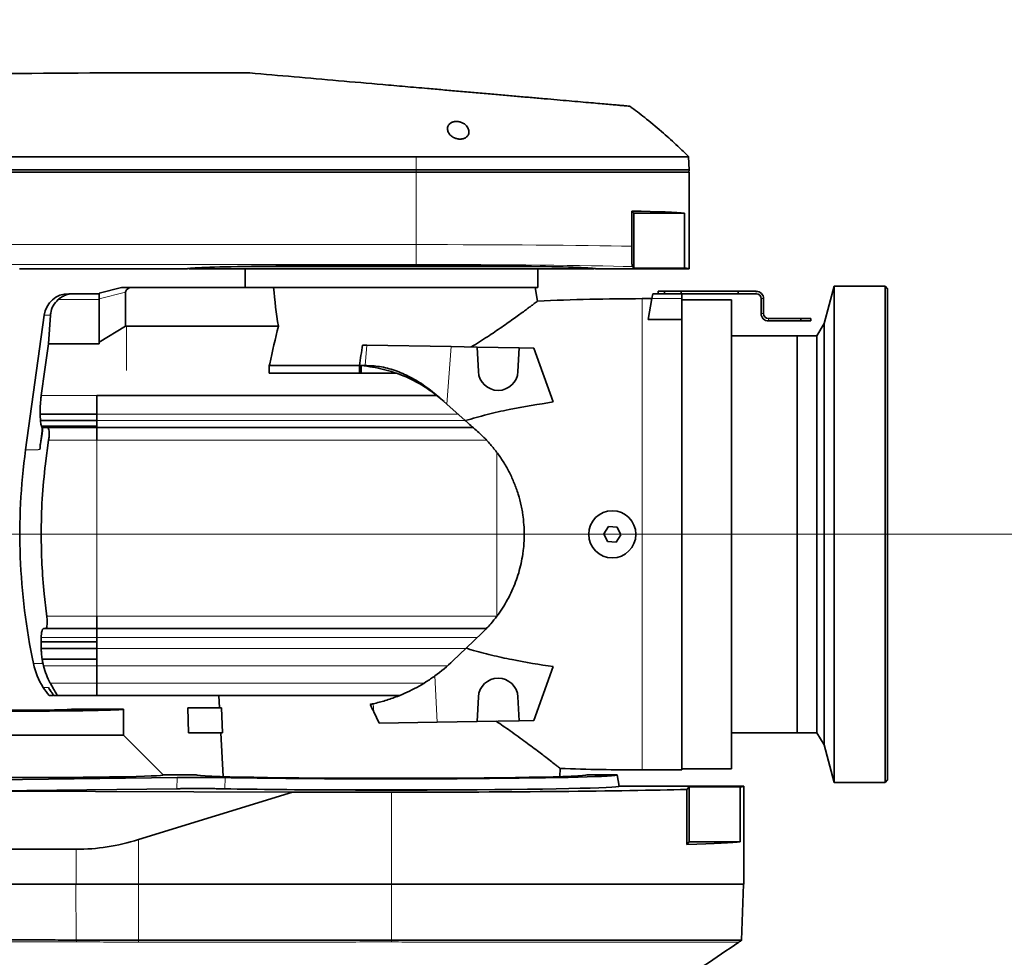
# Model space of a CAD drawing. Header units: millimetres. Extents: x 0 to 14900, y 0 to 10500.
# Tile 43 of 46: x 12584 to 12981, y 5563 to 5941. Entities that reach past the tile are written whole.
import ezdxf

# ---------------------------------------------------------------- set-up
doc = ezdxf.new("R2010")
doc.units = ezdxf.units.MM
doc.header["$LTSCALE"] = 25
doc.styles.add('SLDTEXTSTYLE0', font='TXT', dxfattribs={"width": 0.605})
doc.dimstyles.new('SLDDIMSTYLE1', dxfattribs={"dimtxt": 87.5, "dimasz": 87.5, "dimexe": 0, "dimexo": 0.0625, "dimgap": 21.875, "dimtad": 1, "dimdec": 4, "dimlfac": 25, "dimzin": 12, "dimdsep": 46, "dimtxsty": 'SLDTEXTSTYLE0', "dimsah": 1, "dimcen": 0.09, "dimadec": 1, "dimazin": 3, "dimtfac": 1, "dimtofl": 0, "dimtmove": 0, "dimatfit": 3, "dimfxl": 1, "dimfrac": 2, "dimtolj": 1, "dimtzin": 12, "dimarcsym": 0})

# ---------------------------------------------------------------- blocks, each defined once
blk = doc.blocks.new('_D_6')
at = {"color": 7, "linetype": 'Continuous', "lineweight": 0}
for p, q in [((8210.66, 6193.83), (7985.54, 6233.52)), ((12219.93, 5733.49), (13700.97, 5733.49))]:
    blk.add_line(p, q, dxfattribs=at)
at = {"color": 7, "linetype": 'Continuous', "lineweight": 18}
blk.add_arc((10821.38, 5733.49), 2842.09, 0, 170, dxfattribs=at)
for points in [[(8022.47, 6227.01), (8051.27, 6310.58), (8026.72, 6315.29)], [(13663.47, 5733.49), (13674.62, 5821.17), (13649.62, 5820.78)]]:
    blk.add_solid(points, dxfattribs=at)
at = {"color": 7, "linetype": 'Continuous', "lineweight": 18, "insert": (10955.07, 8687.96), "char_height": 87.5, "attachment_point": 1, "rotation": 355, "style": 'SLDTEXTSTYLE0'}
blk.add_mtext('170°', dxfattribs=at)
blk = doc.blocks.new('_D_7')
at = {"color": 7, "linetype": 'Continuous', "lineweight": 0}
for p, q in [((12219.93, 5733.49), (13700.97, 5733.49)), ((8210.66, 5273.14), (7985.54, 5233.45))]:
    blk.add_line(p, q, dxfattribs=at)
at = {"color": 7, "linetype": 'Continuous', "lineweight": 18}
blk.add_arc((10821.38, 5733.49), 2842.09, 190, 0, dxfattribs=at)
for points in [[(13663.47, 5733.49), (13649.62, 5646.19), (13674.62, 5645.8)], [(8022.47, 5239.96), (8026.72, 5151.68), (8051.27, 5156.4)]]:
    blk.add_solid(points, dxfattribs=at)
at = {"color": 7, "linetype": 'Continuous', "lineweight": 18, "insert": (10935.4, 3003.74), "char_height": 87.5, "attachment_point": 1, "rotation": 5, "style": 'SLDTEXTSTYLE0'}
blk.add_mtext('170°', dxfattribs=at)

msp = doc.modelspace()

# ---------------------------------------------------------------- linework, layer by layer
at = {"color": 7, "linetype": 'Continuous', "lineweight": 35}
for p, q in [((12676.7301872, 5919.4853482), (12616.8804487, 5919.4853482)), ((12853.845528, 5880.4853482), (12853.6632068, 5885.706344)), ((12743.8804487, 5879.4853482), (12468.6171765, 5879.4853482)), ((12474.11195, 5880.4853482), (12743.8804487, 5880.4853482)), ((12743.8804487, 5880.4853482), (12853.845528, 5880.4853482)), ((12853.8804487, 5879.4853482), (12743.8804487, 5879.4853482)), ((12853.7756012, 5879.4853482), (12853.845528, 5880.4853482)), ((12853.8804487, 5840.4853482), (12853.8804487, 5879.4853482)), ((12830.7005552, 5863.8152418), (12830.7005552, 5849.5798166)), ((12830.7005552, 5863.8152418), (12831.5304487, 5862.9853482)), ((12831.5304487, 5862.9853482), (12831.5304487, 5840.8344495)), ((12831.5304487, 5862.9853482), (12852.046987, 5862.9853482)), ((12852.046987, 5840.8344495), (12852.046987, 5862.9853482)), ((12583.944244, 5840.4853482), (12651.3804487, 5840.4853482)), ((12652.1803983, 5840.6853986), (12652.3804487, 5840.4853482)), ((12652.3804487, 5840.4853482), (12815.3804487, 5840.4853482)), ((12674.5162314, 5841.4853482), (12793.244666, 5841.4853482)), ((12674.8804487, 5840.4853482), (12674.8804487, 5832.9853482)), ((12792.8804487, 5832.9853482), (12792.8804487, 5840.4853482)), ((12815.3804487, 5840.4853482), (12815.5804991, 5840.6853986)), ((12816.3804487, 5840.4853482), (12853.8804487, 5840.4853482)), ((12831.5304487, 5840.8344495), (12830.949701, 5841.4151972)), ((12852.046987, 5840.8344495), (12831.5304487, 5840.8344495)), ((12616.0804487, 5830.4853482), (12605.536377, 5830.4853482)), ((12616.0804487, 5830.7427402), (12625.0750583, 5832.9853482)), ((12616.0804487, 5828.4401766), (12616.0804487, 5830.7427402)), ((12625.0750583, 5832.9853482), (12628.4274042, 5832.9853482)), ((12626.6681107, 5831.0799772), (12626.6681107, 5817.3940356)), ((12628.4274042, 5832.9853482), (12685.0117596, 5832.9853482)), ((12792.8804487, 5832.9853482), (12685.0117596, 5832.9853482)), ((12792.7621276, 5827.4850987), (12791.7922853, 5832.9853482)), ((12839.2331027, 5830.4853482), (12838.8804487, 5828.4853482)), ((12839.2331027, 5830.4853482), (12850.8804487, 5830.4853482)), ((12841.3804487, 5830.4853482), (12841.3804487, 5831.4853482)), ((12841.3804487, 5831.4853482), (12843.8804487, 5831.4853482)), ((12843.8804487, 5831.4853482), (12843.8804487, 5830.4853482)), ((12843.8804487, 5831.4853482), (12850.6987798, 5831.4853482)), ((12850.6987798, 5830.4853482), (12850.6987798, 5831.4853482)), ((12850.6987798, 5831.4853482), (12873.5804487, 5831.4853482)), ((12850.8804487, 5830.4853482), (12850.8804487, 5828.4853482)), ((12850.8804487, 5830.4853482), (12873.5804487, 5830.4853482)), ((12873.5804487, 5830.4853482), (12873.5804487, 5831.4853482)), ((12873.5804487, 5831.4853482), (12880.8804487, 5831.4853482)), ((12873.5804487, 5830.4853482), (12880.8804487, 5830.4853482)), ((12912.3804487, 5833.4853482), (12908.3422635, 5818.4146358)), ((12932.8804487, 5833.4853482), (12912.3804487, 5833.4853482)), ((12912.3804487, 5833.4853482), (12912.3804487, 5633.4853482)), ((12933.8804487, 5832.4853482), (12932.8804487, 5833.4853482)), ((12932.8804487, 5633.4853482), (12932.8804487, 5833.4853482)), ((12933.8804487, 5832.4853482), (12933.8804487, 5634.4853482)), ((12616.0804487, 5810.9038394), (12616.0804487, 5828.4401766)), ((12838.8804487, 5828.4853482), (12834.8804487, 5828.4853482)), ((12838.8804487, 5828.4853482), (12837.4058362, 5820.1224048)), ((12850.8804487, 5820.1224048), (12850.8804487, 5828.4853482)), ((12870.8804487, 5827.9853482), (12850.8804487, 5827.9853482)), ((12870.8804487, 5827.9853482), (12870.8804487, 5638.9853482)), ((12882.8804487, 5828.4853482), (12882.8804487, 5822.4853482)), ((12883.8804487, 5828.4853482), (12883.8804487, 5822.4853482)), ((12593.8910407, 5821.8498256), (12586.4032006, 5767.4853441)), ((12596.4319838, 5821.8498256), (12595.6279348, 5810.2710172)), ((12850.8804487, 5820.1224048), (12837.4058362, 5820.1224048)), ((12850.8804487, 5820.1224048), (12850.8804487, 5638.4853482)), ((12898.8804487, 5820.4853482), (12885.8804487, 5820.4853482)), ((12898.8804487, 5819.4853482), (12885.8804487, 5819.4853482)), ((12898.8804487, 5819.4853482), (12898.8804487, 5820.4853482)), ((12898.8804487, 5820.4853482), (12902.8804487, 5820.4853482)), ((12902.8804487, 5819.4853482), (12898.8804487, 5819.4853482)), ((12902.8804487, 5820.4853482), (12902.8804487, 5819.4853482)), ((12616.0804487, 5810.9038394), (12626.6681107, 5817.3940356)), ((12627.0804487, 5817.3940356), (12626.6681107, 5817.3940356)), ((12688.2760893, 5817.3940356), (12627.0804487, 5817.3940356)), ((12908.3422635, 5818.4146358), (12905.3804487, 5813.4853482)), ((12908.3422635, 5818.4146358), (12908.3422635, 5648.5560607)), ((12616.0804487, 5810.2710172), (12616.0804487, 5810.9038394)), ((12897.3804487, 5813.4853482), (12870.8804487, 5813.4853482)), ((12898.3855524, 5813.4853482), (12897.3804487, 5813.4853482)), ((12897.3804487, 5813.4853482), (12897.3804487, 5653.4853482)), ((12897.3804487, 5733.4853482), (12897.3804487, 5813.4853482)), ((12901.8855524, 5813.4853482), (12901.3786168, 5813.4853482)), ((12905.3804487, 5813.4853482), (12904.8786168, 5813.4853482)), ((12905.3804487, 5813.4853482), (12905.3804487, 5653.4853482)), ((12616.0804487, 5810.2710172), (12595.6279348, 5810.2710172)), ((12722.2080931, 5809.7763653), (12723.877563, 5809.7472245)), ((12723.877563, 5809.7472245), (12757.9164843, 5809.153073)), ((12768.3723708, 5808.9705648), (12757.9164843, 5809.153073)), ((12768.3723708, 5808.9705648), (12768.8914125, 5799.0666606)), ((12785.3729748, 5808.6738181), (12768.3723708, 5808.9705648)), ((12784.869485, 5799.0666606), (12785.3729748, 5808.6738181)), ((12791.2129234, 5808.5718815), (12785.3729748, 5808.6738181)), ((12799.1202845, 5786.8465856), (12791.2129234, 5808.5718815)), ((12720.925326, 5801.4853482), (12684.6062114, 5801.4853482)), ((12684.6062114, 5801.4853482), (12684.6062114, 5798.4853482)), ((12720.925326, 5801.4853482), (12721.6811913, 5801.4853482)), ((12720.925326, 5798.4853482), (12720.925326, 5801.4853482)), ((12721.6811913, 5801.4853482), (12723.2863866, 5801.4853482)), ((12721.6811913, 5798.4853482), (12721.6811913, 5801.4853482)), ((12720.925326, 5798.4853482), (12684.6062114, 5798.4853482)), ((12721.6811913, 5798.4853482), (12720.925326, 5798.4853482)), ((12735.6814133, 5798.4853482), (12721.6811913, 5798.4853482)), ((12615.0804487, 5789.3870476), (12752.1566166, 5789.3870476)), ((12615.0804487, 5781.9335509), (12615.0804487, 5789.3870476)), ((12755.0819991, 5786.9816056), (12751.0904511, 5790.263719)), ((12756.2548803, 5785.9316341), (12753.3242521, 5788.5551532)), ((12763.6345676, 5779.3252858), (12756.2548803, 5785.9316341)), ((12615.0804487, 5781.9334877), (12592.2448734, 5781.9334877)), ((12592.3835004, 5779.4187196), (12615.0804487, 5779.4187196)), ((12615.0804487, 5779.4187531), (12615.0804487, 5781.9335509)), ((12615.0804487, 5776.4854482), (12615.0804487, 5779.4187531)), ((12592.8894985, 5776.8689979), (12592.7476087, 5777.1688448)), ((12593.5913247, 5776.4853482), (12593.0737286, 5776.8642579)), ((12595.2268978, 5776.4853482), (12593.5913247, 5776.4853482)), ((12595.2268978, 5776.4853482), (12615.0804487, 5776.4853482)), ((12615.0804487, 5776.4854482), (12766.8068366, 5776.4854482)), ((12615.0804487, 5771.4853482), (12615.0804487, 5776.4854482)), ((12592.9473301, 5773.9840674), (12592.3837, 5769.9853667)), ((12592.3956976, 5769.9853482), (12593.0335185, 5773.9840674)), ((12594.3684606, 5762.0015909), (12595.6878874, 5771.4853463)), ((12594.3665236, 5761.9853667), (12594.3594372, 5761.9256352)), ((12594.3684486, 5762.0015923), (12594.3665236, 5761.9853667)), ((12821.3468665, 5736.5914914), (12819.4236587, 5733.7102986)), ((12824.8036565, 5736.366541), (12821.3468665, 5736.5914914)), ((12826.3372388, 5733.2603978), (12824.8036565, 5736.366541)), ((12819.4236587, 5733.7102986), (12820.9572409, 5730.6041554)), ((12819.734702, 5733.0803063), (12819.734702, 5734.1762783)), ((12824.414031, 5730.379205), (12826.3372388, 5733.2603978)), ((12897.3804487, 5653.4853482), (12897.3804487, 5733.4853482)), ((12820.9572409, 5730.6041554), (12824.414031, 5730.379205)), ((12594.8086079, 5701.4853482), (12593.8742548, 5709.4853852)), ((12594.9216805, 5700.4853482), (12594.8086079, 5701.4853482)), ((12594.9444607, 5700.4853667), (12594.9216805, 5700.4853482)), ((12615.0804487, 5695.4852482), (12615.0804487, 5700.4853516)), ((12593.7993227, 5695.4853482), (12594.1325078, 5695.4853482)), ((12594.1325078, 5695.4853482), (12594.1376833, 5695.4853852)), ((12615.0804487, 5695.4853482), (12594.1325078, 5695.4853482)), ((12594.1376833, 5695.4853852), (12594.3805899, 5695.4853852)), ((12594.3805899, 5695.4853852), (12615.0804487, 5695.4853852)), ((12615.0804487, 5695.4852482), (12772.1378872, 5695.4852482)), ((12615.0804487, 5691.8852842), (12615.0804487, 5695.4852482)), ((12592.6782542, 5691.8853482), (12592.8133588, 5693.8480554)), ((12592.6782542, 5691.8853482), (12592.6782542, 5690.1520149)), ((12615.0804487, 5687.494747), (12615.0804487, 5691.8852842)), ((12770.4684029, 5693.8078011), (12763.949638, 5687.550196)), ((12592.6782543, 5690.1520149), (12592.6782472, 5687.4949292)), ((12615.0804487, 5690.1520149), (12592.6782543, 5690.1520149)), ((12763.949638, 5687.550196), (12758.6152014, 5682.4294718)), ((12592.6782472, 5687.4949292), (12615.0804487, 5687.4949292)), ((12615.0804487, 5680.4193516), (12615.0804487, 5687.494747)), ((12593.1280489, 5683.1465481), (12593.1280468, 5683.1465496)), ((12593.1280468, 5683.1465496), (12615.0804487, 5683.1465496)), ((12593.6046008, 5680.4193516), (12593.1280489, 5683.1465481)), ((12593.1280489, 5683.1465481), (12615.0804487, 5683.1465481)), ((12615.0804487, 5673.4853482), (12615.0804487, 5680.4193516)), ((12799.1202845, 5680.1241108), (12791.2129234, 5658.3988149)), ((12595.7397853, 5671.4853482), (12595.5624076, 5671.7587667)), ((12595.5624076, 5671.7587667), (12595.7377911, 5671.4853482)), ((12615.0804487, 5668.4852482), (12615.0804487, 5673.4853482)), ((12595.8706079, 5668.4843482), (12595.8706079, 5668.4853482)), ((12597.6183621, 5668.4853482), (12597.5816574, 5668.4853482)), ((12597.6183621, 5668.4843482), (12597.5816574, 5668.4843482)), ((12597.6183621, 5668.4853482), (12598.9579946, 5668.4853482)), ((12597.6183621, 5668.4843482), (12597.6183621, 5668.4853482)), ((12598.9579946, 5668.4843482), (12597.6183621, 5668.4843482)), ((12615.0804487, 5668.4843482), (12598.9579946, 5668.4843482)), ((12615.0804487, 5668.4852482), (12675.602704, 5668.4852482)), ((12664.3082678, 5668.4843482), (12664.5702543, 5663.4853482)), ((12675.6027092, 5668.4852482), (12675.6233349, 5668.4853482)), ((12675.6233349, 5668.4853482), (12737.1176076, 5668.4853482)), ((12768.3723708, 5658.0001316), (12768.8914125, 5667.9040359)), ((12784.869485, 5667.9040359), (12785.3729748, 5658.2968783)), ((12625.8804487, 5662.9853482), (12605.0431868, 5662.9853482)), ((12625.8804487, 5652.4853482), (12625.8804487, 5662.9853482)), ((12651.801891, 5663.4853482), (12652.0637502, 5653.4853482)), ((12665.3069427, 5663.4853482), (12651.801891, 5663.4853482)), ((12665.3069427, 5663.4853482), (12665.7984226, 5653.4853482)), ((12728.8575512, 5657.3103979), (12726.6996103, 5661.9375039)), ((12752.2913787, 5657.7194369), (12728.8575512, 5657.3103979)), ((12768.3723708, 5658.0001316), (12752.2913787, 5657.7194369)), ((12785.3729748, 5658.2968783), (12768.3723708, 5658.0001316)), ((12791.2129234, 5658.3988149), (12785.3729748, 5658.2968783)), ((12580.8804487, 5652.4853482), (12625.8804487, 5652.4853482)), ((12641.8897686, 5636.4760284), (12625.8804487, 5652.4853482)), ((12665.7984226, 5653.4853482), (12652.0637502, 5653.4853482)), ((12665.0943321, 5653.4853482), (12666.0214033, 5635.7957743)), ((12870.8804487, 5653.4853482), (12897.3804487, 5653.4853482)), ((12897.3804487, 5653.4853482), (12905.3804487, 5653.4853482)), ((12905.3804487, 5653.4853482), (12908.3422635, 5648.5560607)), ((12908.3422635, 5648.5560607), (12912.3804487, 5633.4853482)), ((12641.8804487, 5636.4853482), (12655.1746774, 5636.4853482)), ((12801.7394941, 5635.7957743), (12801.9136776, 5639.1193927)), ((12824.8804487, 5636.4853482), (12812.5862201, 5636.4853482)), ((12825.6739202, 5631.9853482), (12824.8804487, 5636.4853482)), ((12834.8804487, 5638.4853482), (12850.8804487, 5638.4853482)), ((12850.8804487, 5638.9853482), (12870.8804487, 5638.9853482)), ((12647.5155681, 5635.4427727), (12567.1942181, 5634.4573692)), ((12875.8804487, 5631.9853482), (12825.6739202, 5631.9853482)), ((12875.8804487, 5592.4853482), (12875.8804487, 5631.9853482)), ((12912.3804487, 5633.4853482), (12932.8804487, 5633.4853482)), ((12932.8804487, 5633.4853482), (12933.8804487, 5634.4853482)), ((12565.2797059, 5629.9169099), (12647.403909, 5630.9244312)), ((12693.9823286, 5629.506729), (12565.2797059, 5629.9169099)), ((12693.9823286, 5629.506729), (12631.8804487, 5610.3781325)), ((12693.9823286, 5629.506729), (12733.8804487, 5629.506729)), ((12714.6595871, 5630.41366), (12753.1013104, 5630.41366)), ((12853.8804487, 5631.6362469), (12852.8770576, 5630.6328558)), ((12852.8770576, 5608.4819571), (12852.8770576, 5630.6328558)), ((12874.4649429, 5631.6362469), (12853.8804487, 5631.6362469)), ((12853.8804487, 5609.4853482), (12853.8804487, 5631.6362469)), ((12874.4649429, 5631.6362469), (12874.4649429, 5609.4853482)), ((12853.8804487, 5609.4853482), (12852.8770576, 5608.4819571)), ((12874.4649429, 5609.4853482), (12853.8804487, 5609.4853482)), ((12542.707538, 5606.4853482), (12606.8056853, 5606.4853482)), ((12606.8056853, 5592.4853482), (12350.7861046, 5592.4853482)), ((12631.8804487, 5592.4853482), (12606.8056853, 5592.4853482)), ((12733.8804487, 5592.4853482), (12631.8804487, 5592.4853482)), ((12875.8804487, 5592.4853482), (12733.8804487, 5592.4853482)), ((12874.9840761, 5569.8165939), (12875.7756864, 5592.4853482)), ((12606.7726591, 5569.9189004), (12606.7781079, 5569.9189318)), ((12631.8804487, 5569.857708), (12631.8871686, 5569.8576486)), ((12733.8742081, 5569.8748999), (12733.8804487, 5569.874964))]:
    msp.add_line(p, q, dxfattribs=at)
at = {"color": 8, "linetype": 'Continuous', "lineweight": 18}
for p, q in [((12743.8804487, 5885.6784365), (12743.8804487, 5880.4853482)), ((12743.8804487, 5880.4853482), (12743.8804487, 5879.4853482)), ((12743.8804487, 5879.4853482), (12743.8804487, 5850.2669835)), ((12552.8703915, 5850.2669835), (12743.8804487, 5850.2669835)), ((12743.8804487, 5842.2682019), (12743.8804487, 5850.2669835)), ((12743.8804487, 5842.2682019), (12552.8703915, 5842.2682019)), ((12626.6681107, 5831.0799772), (12616.0804487, 5828.4401766)), ((12880.8804487, 5830.4853482), (12880.8804487, 5830.9853482)), ((12616.0804487, 5828.1122948), (12599.5102106, 5828.1122948)), ((12834.8804487, 5638.4853482), (12834.8804487, 5828.4853482)), ((12838.8804487, 5828.4853482), (12850.8804487, 5828.4853482)), ((12882.8804487, 5828.4853482), (12883.8804487, 5828.4853482)), ((12883.8804487, 5822.4853482), (12882.8804487, 5822.4853482)), ((12596.4319838, 5821.8498256), (12593.8910407, 5821.8498256)), ((12885.8804487, 5820.4853482), (12885.8804487, 5819.4853482)), ((12627.0804487, 5799.4853482), (12627.0804487, 5817.3940356)), ((12723.2863866, 5801.4853482), (12723.877563, 5809.7472245)), ((12757.9164843, 5809.153073), (12756.2548803, 5785.9316341)), ((12592.7117935, 5789.3870476), (12615.0804487, 5789.3870476)), ((12615.0804487, 5789.3870846), (12616.0804487, 5789.3870846)), ((12615.0804487, 5789.3811107), (12615.0804487, 5789.3870661)), ((12616.0804487, 5789.3811107), (12616.0804487, 5789.3870661)), ((12639.5804487, 5789.3870476), (12639.5804487, 5789.3811107)), ((12615.0804487, 5781.9335509), (12760.7209791, 5781.9335509)), ((12615.0804487, 5779.4187531), (12763.5301572, 5779.4187547)), ((12592.7476087, 5777.1688448), (12615.0804487, 5777.1688449)), ((12615.0804487, 5776.8689978), (12592.8894985, 5776.8689979)), ((12593.0737286, 5776.8642579), (12615.0804487, 5776.8642579)), ((12593.0335185, 5773.9840674), (12592.9473301, 5773.9840674)), ((12615.0804487, 5771.4853482), (12595.6878757, 5771.4853482)), ((12615.0804487, 5700.4853551), (12615.0804487, 5771.4853482)), ((12615.0804487, 5771.4853482), (12772.0805195, 5771.4853482)), ((12591.4612082, 5767.4853441), (12586.4032006, 5767.4853441)), ((12591.4951676, 5767.7082841), (12591.4612082, 5767.4853441)), ((12592.182423, 5767.7082841), (12591.4951676, 5767.7082841)), ((12592.3837, 5769.9853667), (12592.3956976, 5769.9853667)), ((12776.3804487, 5700.4853482), (12776.3804487, 5766.4644526)), ((12594.944474, 5700.4853482), (12615.0804487, 5700.4853482)), ((12615.0804487, 5700.4853482), (12627.0804487, 5700.4853482)), ((12627.0804487, 5700.4853482), (12776.203934, 5700.4853482)), ((12615.0804487, 5691.8853482), (12592.6782542, 5691.8853482)), ((12615.0804487, 5691.8852842), (12768.4656502, 5691.8852842)), ((12615.0804487, 5687.494747), (12763.8918749, 5687.494747)), ((12589.5804487, 5681.3339394), (12593.1977984, 5681.3339394)), ((12615.0804487, 5683.1624685), (12593.0711402, 5683.1624685)), ((12593.6046008, 5680.4193516), (12615.0804487, 5680.4193516)), ((12615.0804487, 5680.4193516), (12756.4274681, 5680.4193516)), ((12751.3711912, 5676.3831491), (12752.2913787, 5657.7194369)), ((12595.5624076, 5671.7587667), (12593.4913676, 5671.7587667)), ((12596.3332245, 5673.4853482), (12615.0804487, 5673.4853482)), ((12615.0804487, 5673.4853482), (12746.976282, 5673.4853482)), ((12595.7397853, 5671.4853482), (12595.7377911, 5671.4853482)), ((12726.6996103, 5661.9375039), (12726.5405331, 5665.163987)), ((12647.403909, 5630.9244312), (12647.5155681, 5635.4427727)), ((12666.8465568, 5635.4062179), (12666.6693852, 5630.8891148)), ((12733.8804487, 5592.4853482), (12733.8804487, 5629.506729)), ((12631.8804487, 5592.4853482), (12631.8804487, 5610.3781325)), ((12606.8056853, 5592.4853482), (12606.8056853, 5606.4853482)), ((12606.7781079, 5569.9189318), (12606.6379197, 5592.4853482)), ((12631.8804487, 5569.857708), (12631.8804487, 5592.4853482)), ((12733.8804487, 5569.874964), (12733.8804487, 5592.4853482)), ((12606.960792, 5569.1480992), (12606.7726591, 5569.9189004)), ((12631.8804487, 5569.1115206), (12631.8871686, 5569.8576486)), ((12733.8742081, 5569.8748999), (12733.8804487, 5569.1286435))]:
    msp.add_line(p, q, dxfattribs=at)
at = {"color": 7, "linetype": 'Continuous', "lineweight": 35, "flags": 128}
for points in [[(12743.8804487, 5885.6784365), (12669.4603301, 5885.6784365), (12595.0402114, 5885.6782065), (12474.11195, 5885.6666297)], [(12595.6279348, 5810.2710172), (12594.1915767, 5799.9853852), (12592.7117935, 5789.3870476)]]:
    msp.add_lwpolyline(points, dxfattribs=at)
at = {"color": 7, "linetype": 'Continuous', "lineweight": 35}
msp.add_circle((12822.8804487, 5733.4853482), 9.5, dxfattribs=at)
at = {"color": 7, "linetype": 'Continuous', "lineweight": 18}
msp.add_arc((10821.3804458, 5733.4853482), 2601, 190, 170, dxfattribs=at)
at = {"color": 7, "linetype": 'Continuous', "lineweight": 35}
for centre, radius, start, end in [((12603.797516, 5820.4853667), 10, 90, 172.157762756), ((12880.8804487, 5828.4853482), 3, 0, 90), ((12880.8804487, 5828.4853482), 2, 0.000000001, 90), ((12834.8804487, 4928.4853482), 900, 90, 92.6841153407), ((12885.8804487, 5822.4853482), 3, 180, 270), ((12885.8804487, 5822.4853482), 2, 180, 270), ((12776.8804487, 5799.4853482), 8, 183, 357), ((12834.0804099, 5733.4853441), 250, 172.183550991, 192.040650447), ((12834.0804113, 5733.4853441), 241.402145, 187.617484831, 187.857011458), ((12618.1157, 5687.4027012), 29.1734543, 192.006544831, 212.427954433), ((12711.5246398, 5731.4853482), 68, 305.872160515, 313.828988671), ((12618.8928467, 5687.720122), 30, 212.1437435, 219.878169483), ((12776.8804487, 5667.4853482), 8, 3, 177), ((12711.5246398, 5731.4853482), 68, 281.694666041, 282.757315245), ((12834.8804487, 6538.4853482), 900, 267.8980222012, 270)]:
    msp.add_arc(centre, radius, start, end, dxfattribs=at)
for centre, major_axis, ratio, start_param, end_param in [((12743.8804487, 5862.6362469), (110, 0), 0.0174550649, 0.182835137, 0.6611710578), ((12733.8804487, 5840.4853482), (82.5, 0), 0.0174550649, 2.3739738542, 3.1415926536), ((12733.8804487, 5840.4853482), (82.5, 0), 0.0174550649, 0.7676187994, 2.3739738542), ((12733.8804487, 5840.4853482), (82.5, 0), 0.0174550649, 0, 0.7676187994), ((12743.8804487, 5840.4853482), (110, 0), 0.0174550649, 0, 0.182835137), ((12643.2023727, 5833.3825408), (16.5257463, 2.4200808), 0.219246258, 2.6439962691, 3.1094965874), ((12733.8804487, 5859.9516941), (0, 119.3924469), 0.4088243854, 1.7986252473, 1.9352638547), ((12707.2903467, 5866.1526338), (32.3291991, 244.9217031), 0.0919466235, 4.4573446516, 4.492279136), ((12834.0804487, 5792.8197535), (242.1043341, 0), 0.954556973, 3.1887159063, 3.1996126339), ((12727.5282753, 5423.793828), (-26.6481893, 266.9367196), 0.1817911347, 5.7959677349, 5.8211148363), ((12580.8804487, 5662.9847041), (24.1627662, 0), 0.0174550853, 3.1400655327, 6.2847124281), ((12580.8804487, 5662.9853482), (45, 0), 0.0174550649, 4.7123889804, 6.2831853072), ((12580.8804487, 5636.4667571), (61.0092948, 0), 0.0174577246, 4.6294265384, 6.3006412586), ((12733.8804487, 5636.4917738), (78.7066322, 0), 0.0174552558, 3.1462697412, 6.2785082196), ((12733.8804487, 5636.4804593), (91.000431, 0), 0.0174551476, 3.8843112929, 6.2862631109), ((12733.8804487, 5631.9804167), (91.7939062, 0), 0.0174551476, 4.9233415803, 6.2862631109), ((12733.8804487, 5631.9853482), (142, 0), 0.0174550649, 6.141870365, 6.2831853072), ((12733.8804487, 5631.9804167), (91.7939062, 0), 0.0174551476, 3.8908494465, 4.5014363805), ((12733.8804487, 5631.9868197), (92.1530097, 0), 0.0174550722, 4.5022707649, 4.9225071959), ((12733.8804487, 5631.9853482), (142, 0), 0.0174550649, 4.7123889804, 5.7060044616), ((12631.8804487, 5850.7045121), (36.6303199, 243.3576949), 0.55950071, 3.2256107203, 3.4043968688), ((12733.8804487, 5609.8344495), (142, 0), 0.0174550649, 5.7060044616, 6.141870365)]:
    msp.add_ellipse(centre, major_axis=major_axis, ratio=ratio, start_param=start_param, end_param=end_param, dxfattribs=at)
at = {"color": 8, "linetype": 'Continuous', "lineweight": 18}
for centre, major_axis, ratio, start_param in [((12743.8804487, 5848.4865668), (110, 0), 0.0161856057, 0.6611710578), ((12743.8804487, 5840.4877853), (102, 0), 0.0174550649, 0.5479003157)]:
    msp.add_ellipse(centre, major_axis=major_axis, ratio=ratio, start_param=start_param, end_param=1.5707963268, dxfattribs=at)
at = {"color": 7, "linetype": 'Continuous', "lineweight": 35}
for points, knots in [([(12616.8804487, 5919.4853482), (12592.0723024, 5919.3521345), (12542.4560096, 5919.0857072), (12468.0574932, 5916.9297873), (12406.9897359, 5914.1061931), (12364.9857634, 5911.5749953), (12344.8793902, 5910.2338412), (12334.8267433, 5909.5304907), (12329.0809219, 5909.1191175), (12324.4115947, 5908.7797555), (12319.4070139, 5908.409902), (12314.0712859, 5908.0083934), (12308.7920959, 5907.6040532), (12303.6846853, 5907.2060984), (12298.8077266, 5906.8199483), (12294.1659344, 5906.4468821), (12289.7315071, 5906.0853844), (12285.6060138, 5905.7445567), (12281.8334472, 5905.4291221), (12278.4135223, 5905.1400876), (12275.3284296, 5904.8768039), (12272.6581294, 5904.6469509), (12270.4223762, 5904.4531196), (12268.6176583, 5904.2957434), (12267.2293317, 5904.1741099), (12266.3339163, 5904.0954022), (12265.8953458, 5904.0567756), (12265.9262584, 5904.0594982), (12265.936728, 5904.0604203)], [0, 0, 0, 0, 0.1915713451, 0.3831426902, 0.5747140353, 0.6636307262, 0.7080920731, 0.7303231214, 0.7414514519, 0.7525726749, 0.7664979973, 0.7805199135, 0.7948464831, 0.8092782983, 0.8232036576, 0.8372256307, 0.8515529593, 0.8659859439, 0.8799010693, 0.8939134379, 0.9082328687, 0.9226586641, 0.9365215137, 0.9504810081, 0.9647464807, 0.9791183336, 0.9929277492, 1, 1, 1, 1]), ([(12676.7301872, 5919.4853482), (12688.6541791, 5918.4421341), (12706.5405405, 5916.8772802), (12727.4265749, 5915.049989), (12739.3687, 5914.0051884), (12747.4024324, 5913.3023279), (12754.6063395, 5912.6720677), (12760.9412093, 5912.1178384), (12767.3061401, 5911.5609791), (12773.5657423, 5911.0133349), (12779.6479458, 5910.4812111), (12785.54348, 5909.9654186), (12791.2902119, 5909.4626448), (12796.7685143, 5908.9833554), (12801.9172707, 5908.5328976), (12806.728578, 5908.1119627), (12811.2203448, 5907.7189841), (12815.2635076, 5907.3652532), (12818.830374, 5907.0531928), (12821.9143445, 5906.7833803), (12824.5528255, 5906.5525431), (12826.6664036, 5906.367629), (12828.2675046, 5906.2275508), (12829.3194458, 5906.1355179), (12829.8566984, 5906.0885144), (12829.8248429, 5906.0913014), (12829.8136063, 5906.0922845)], [0, 0, 0, 0, 0.1841149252, 0.2761781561, 0.3222109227, 0.3682470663, 0.4001580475, 0.4322877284, 0.4651020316, 0.4981519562, 0.5300626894, 0.5621912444, 0.5950101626, 0.6280694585, 0.6601305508, 0.6924193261, 0.7254302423, 0.7586926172, 0.7902911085, 0.8223471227, 0.8546366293, 0.8874060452, 0.9187453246, 0.9505344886, 0.9825517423, 1, 1, 1, 1]), ([(12853.6131681, 5885.744264), (12852.1668817, 5887.1719524), (12848.8893094, 5890.4073779), (12843.2715216, 5895.4894727), (12837.0965137, 5900.6136876), (12832.4961343, 5904.2231828), (12830.1433763, 5905.878572), (12829.8222534, 5906.1045126)], [0, 0, 0, 0, 0.1944863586, 0.440744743, 0.7246847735, 0.9624228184, 1, 1, 1, 1]), ([(12765.1113634, 5895.6771535), (12765.1043286, 5895.8971401), (12765.0901071, 5896.3418595), (12764.8673228, 5897.0451139), (12764.4660186, 5897.7736382), (12763.9102545, 5898.4120347), (12763.2832368, 5898.9244574), (12762.696899, 5899.2857497), (12762.0780584, 5899.5690594), (12761.4608124, 5899.7715251), (12760.8016363, 5899.9048534), (12760.1634318, 5899.9530271), (12759.561243, 5899.9247033), (12759.0254087, 5899.8353156), (12758.5297354, 5899.6888081), (12758.0717273, 5899.488417), (12757.6535664, 5899.2321039), (12757.2319742, 5898.877599), (12756.8593885, 5898.4162149), (12756.5878942, 5897.8506227), (12756.4546585, 5897.2476864), (12756.457492, 5896.5913244), (12756.6238476, 5895.8837535), (12756.9657103, 5895.1893744), (12757.4491688, 5894.5551309), (12757.9958317, 5894.0434455), (12758.6070777, 5893.619136), (12759.2026497, 5893.3081393), (12759.8220957, 5893.0721614), (12760.4325681, 5892.912609), (12761.0721287, 5892.8208293), (12761.6859707, 5892.8066051), (12762.2626932, 5892.862128), (12762.7813091, 5892.974564), (12763.2605137, 5893.1426082), (12763.739787, 5893.3841127), (12764.1939716, 5893.7145462), (12764.6159239, 5894.169693), (12764.9310649, 5894.7217506), (12765.0814604, 5895.2460359), (12765.1040359, 5895.5715112), (12765.1113634, 5895.6771535)], [0, 0, 0, 0, 0.033306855, 0.0673322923, 0.1056618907, 0.1453019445, 0.1712111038, 0.197767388, 0.218729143, 0.2402481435, 0.2612389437, 0.2830347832, 0.3013207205, 0.3201611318, 0.3381754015, 0.356607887, 0.376898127, 0.3975965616, 0.4279658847, 0.4592096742, 0.4901853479, 0.5217921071, 0.5587089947, 0.5966337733, 0.6280835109, 0.6603589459, 0.6848105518, 0.7098883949, 0.7299828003, 0.7506215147, 0.7707389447, 0.7915827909, 0.8096668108, 0.8282646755, 0.8466657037, 0.8654809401, 0.8911096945, 0.9174787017, 0.9501844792, 0.9838309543, 1, 1, 1, 1]), ([(12853.573155, 5885.7031994), (12853.5972519, 5885.7032528), (12853.6899401, 5885.7034583), (12853.0341698, 5885.7022823), (12851.622171, 5885.7044151), (12849.4123409, 5885.7011586), (12846.4400885, 5885.702419), (12842.7363543, 5885.7005551), (12838.3512857, 5885.6986911), (12833.3185456, 5885.6995371), (12827.5857514, 5885.6952951), (12821.2523381, 5885.696153), (12814.4069366, 5885.692956), (12807.1018145, 5885.6913469), (12799.2669153, 5885.690432), (12791.0601952, 5885.6871231), (12782.5387548, 5885.6869698), (12773.7881381, 5885.6836586), (12764.7184155, 5885.6829399), (12754.7289874, 5885.6803164), (12747.7333144, 5885.6791041), (12743.8804487, 5885.6784365)], [0, 0, 0, 0, 0.0192032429, 0.0738648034, 0.1267992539, 0.1801038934, 0.2339819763, 0.2886455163, 0.3413899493, 0.3945006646, 0.4487664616, 0.50343144, 0.5563641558, 0.6096670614, 0.6635433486, 0.7182049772, 0.770948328, 0.8244442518, 0.8783224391, 0.9329861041, 1, 1, 1, 1]), ([(12830.7005552, 5849.5798166), (12830.7019518, 5848.9276032), (12830.7047351, 5847.627763), (12830.7272806, 5845.6673746), (12830.7607171, 5844.0902672), (12830.801959, 5842.9137216), (12830.846298, 5842.0964939), (12830.8958033, 5841.5548443), (12830.9317295, 5841.4617609), (12830.949701, 5841.4151972)], [0, 0, 0, 0, 0.1085608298, 0.2163582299, 0.3822981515, 0.5188125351, 0.6556252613, 0.8277312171, 1, 1, 1, 1]), ([(12605.536377, 5830.4853482), (12605.5363766, 5830.4853482), (12605.5363743, 5830.4853482), (12605.535594, 5830.4853481), (12605.5315254, 5830.4853462), (12605.5159132, 5830.4853232), (12604.4953121, 5830.4806983), (12602.8674143, 5830.1750876), (12600.8777732, 5829.2081789), (12599.9416122, 5828.4579946), (12599.5102106, 5828.1122948)], [0, 0, 0, 0, 0.0000116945, 0.0000635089, 0.0005887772, 0.0021243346, 0.0080825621, 0.4984651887, 0.7688827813, 1, 1, 1, 1]), ([(12599.5102106, 5828.1122948), (12598.7750734, 5827.3082082), (12597.3067401, 5825.7021583), (12596.5868316, 5823.3900083), (12596.457604, 5822.1046549), (12596.4319838, 5821.8498256)], [0, 0, 0, 0, 0.445635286, 0.8900937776, 1, 1, 1, 1]), ([(12792.7346263, 5827.4802335), (12792.720633, 5827.4696381), (12792.6896949, 5827.4462124), (12792.2219339, 5827.092558), (12791.4594013, 5826.5179302), (12790.4285587, 5825.7445437), (12789.1159342, 5824.7657901), (12787.5116455, 5823.5790329), (12785.6202518, 5822.1939625), (12783.4435079, 5820.6199456), (12781.0094135, 5818.886727), (12778.3700611, 5817.0424091), (12775.5599047, 5815.1211023), (12772.5881077, 5813.1429672), (12769.4320139, 5811.0989349), (12767.1737975, 5809.707996), (12766.0425864, 5809.0112313)], [0, 0, 0, 0, 0.0627150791, 0.1386573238, 0.2071062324, 0.2760061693, 0.3455670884, 0.4160020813, 0.4887335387, 0.5618724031, 0.6361878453, 0.710868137, 0.7824570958, 0.8543270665, 0.9270278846, 1, 1, 1, 1]), ([(12684.6062114, 5801.4853482), (12684.6631907, 5801.7361545), (12685.8688459, 5807.0430904), (12687.1015976, 5812.3438195), (12688.2760893, 5817.3940356)], [0, 0, 0, 0, 0.0472601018, 1, 1, 1, 1]), ([(12901.3786168, 5813.4853144), (12901.3792177, 5813.4853255), (12901.3861186, 5813.4854528), (12901.3595577, 5813.4849594), (12901.2969979, 5813.4838289), (12901.189407, 5813.4819981), (12901.0473881, 5813.4798034), (12900.8707948, 5813.4774255), (12900.66776, 5813.4751718), (12900.4403346, 5813.473259), (12900.1985523, 5813.4719329), (12899.9451933, 5813.4713269), (12899.6917314, 5813.4715228), (12899.4411465, 5813.4725048), (12899.2051605, 5813.4741476), (12898.986417, 5813.4762903), (12898.7953229, 5813.4786525), (12898.6339367, 5813.4810008), (12898.5092428, 5813.4830399), (12898.4248191, 5813.4845284), (12898.3823618, 5813.4853126), (12898.3847373, 5813.4852687), (12898.3855524, 5813.4852537)], [0, 0, 0, 0, 0.005009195, 0.0575284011, 0.1115708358, 0.1640972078, 0.2181367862, 0.2708488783, 0.3250743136, 0.3780600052, 0.4325685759, 0.4857933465, 0.5405550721, 0.593887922, 0.6487705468, 0.7020395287, 0.7568651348, 0.8099204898, 0.8645303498, 0.9173069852, 0.9716270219, 1, 1, 1, 1]), ([(12904.8786168, 5813.4853144), (12904.8792177, 5813.4853255), (12904.8861186, 5813.4854528), (12904.8595577, 5813.4849594), (12904.7969979, 5813.4838289), (12904.689407, 5813.4819981), (12904.5473881, 5813.4798034), (12904.3707948, 5813.4774255), (12904.16776, 5813.4751718), (12903.9403346, 5813.473259), (12903.6985523, 5813.4719329), (12903.4451933, 5813.4713269), (12903.1917314, 5813.4715228), (12902.9411465, 5813.4725048), (12902.7051605, 5813.4741476), (12902.486417, 5813.4762903), (12902.2953229, 5813.4786525), (12902.1339367, 5813.4810008), (12902.0092428, 5813.4830399), (12901.9248191, 5813.4845284), (12901.8823618, 5813.4853126), (12901.8847373, 5813.4852687), (12901.8855524, 5813.4852537)], [0, 0, 0, 0, 0.005009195, 0.0575284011, 0.1115708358, 0.1640972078, 0.2181367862, 0.2708488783, 0.3250743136, 0.3780600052, 0.4325685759, 0.4857933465, 0.5405550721, 0.593887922, 0.6487705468, 0.7020395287, 0.7568651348, 0.8099204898, 0.8645303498, 0.9173069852, 0.9716270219, 1, 1, 1, 1]), ([(12751.0904511, 5790.263719), (12749.1762922, 5791.6081702), (12745.299228, 5794.3313104), (12739.8135507, 5797.0034291), (12734.909056, 5798.8368046), (12730.6536437, 5800.0417117), (12726.2590161, 5800.9536867), (12723.2068823, 5801.3081568), (12721.6811913, 5801.4853482)], [0, 0, 0, 0, 0.215116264, 0.435710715, 0.5751116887, 0.7145218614, 0.8572960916, 1, 1, 1, 1]), ([(12723.2863866, 5801.4853482), (12724.2359578, 5801.4752803), (12726.1344502, 5801.4551515), (12729.1439193, 5801.142638), (12732.2233384, 5800.4849228), (12736.3429119, 5799.2348892), (12741.4788342, 5796.9831795), (12747.584409, 5793.3437815), (12751.3750312, 5790.1813465), (12753.3242521, 5788.5551532)], [0, 0, 0, 0, 0.0971999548, 0.1943333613, 0.2947175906, 0.3951162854, 0.5893895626, 0.7888551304, 1, 1, 1, 1]), ([(12592.2448734, 5781.9334877), (12592.224691, 5782.7381775), (12592.1992732, 5783.7516073), (12592.321779, 5785.9755449), (12592.4786608, 5787.6581796), (12592.6694182, 5789.0728005), (12592.7117935, 5789.3870476)], [0, 0, 0, 0, 0.3893134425, 0.4903030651, 0.8867747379, 1, 1, 1, 1]), ([(12799.1202845, 5786.8465856), (12793.1540751, 5785.9109986), (12784.1901767, 5784.5053311), (12772.3826117, 5781.8262555), (12766.5524622, 5780.1594799), (12763.6345676, 5779.3252858)], [0, 0, 0, 0, 0.4985387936, 0.7490268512, 1, 1, 1, 1]), ([(12592.7476087, 5777.1688448), (12592.6166238, 5777.6525405), (12592.4513849, 5778.2627275), (12592.3951565, 5779.22023), (12592.3835004, 5779.4187196)], [0, 0, 0, 0, 0.7927006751, 1, 1, 1, 1]), ([(12763.6345676, 5779.3252858), (12764.0377998, 5778.9643095), (12765.8302236, 5777.359719), (12767.6525216, 5775.728385), (12769.0648668, 5774.4640435)], [0, 0, 0, 0, 0.2249647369, 1, 1, 1, 1]), ([(12592.8894985, 5776.8689979), (12592.9374149, 5776.7478762), (12593.0332815, 5776.5055472), (12593.0842958, 5775.7805769), (12593.0602402, 5774.9092295), (12592.98385, 5774.2833039), (12592.9473301, 5773.9840674)], [0, 0, 0, 0, 0.2571504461, 0.5144825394, 0.767888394, 1, 1, 1, 1]), ([(12593.0737286, 5776.8642579), (12593.1156045, 5776.7451616), (12593.2001195, 5776.5047991), (12593.2254561, 5775.7926337), (12593.1740395, 5774.922075), (12593.0795583, 5774.291393), (12593.0335185, 5773.9840674)], [0, 0, 0, 0, 0.2512682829, 0.5071144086, 0.7598213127, 1, 1, 1, 1]), ([(12595.6878757, 5771.4853482), (12595.7614275, 5772.0271152), (12595.908582, 5773.1110246), (12595.9386926, 5774.5773516), (12595.8171285, 5775.6991683), (12595.5689915, 5776.3720264), (12595.3349857, 5776.4495431), (12595.2268978, 5776.4853482)], [0, 0, 0, 0, 0.2068038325, 0.4137509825, 0.6179717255, 0.8235401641, 1, 1, 1, 1]), ([(12769.0648668, 5774.4640435), (12769.6068042, 5773.9669201), (12771.2363861, 5772.4720917), (12773.7952046, 5769.7650214), (12776.645868, 5766.2368871), (12778.8034303, 5763.0510059), (12780.3716153, 5760.3857144), (12781.8159077, 5757.6765131), (12783.420691, 5754.1539917), (12785.0148099, 5749.6823418), (12786.0343443, 5745.7710349), (12786.6228794, 5742.6772353), (12787.0491391, 5739.790395), (12787.3644551, 5736.2748416), (12787.4167104, 5731.985322), (12787.1766016, 5728.3797214), (12786.5793555, 5723.6588086), (12785.3043707, 5717.8616942), (12782.5612481, 5710.5145852), (12778.7785061, 5703.6046841), (12775.119044, 5698.7352038), (12772.2538342, 5695.5676909), (12771.0639251, 5694.394804), (12770.4684029, 5693.8078011)], [0, 0, 0, 0, 0.0253352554, 0.0761819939, 0.1276751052, 0.1798520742, 0.206065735, 0.2314028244, 0.28231624, 0.3341364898, 0.3869294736, 0.4135057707, 0.4359385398, 0.4810196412, 0.5268713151, 0.5735183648, 0.5969768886, 0.6801473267, 0.7649424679, 0.8537246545, 0.9425523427, 0.9712487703, 1, 1, 1, 1]), ([(12592.182423, 5767.7082841), (12592.1995785, 5768.0731969), (12592.2338842, 5768.8029083), (12592.3417673, 5769.591255), (12592.3957004, 5769.9853667)], [0, 0, 0, 0, 0.5000782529, 1, 1, 1, 1]), ([(12592.182423, 5767.7082841), (12592.2032637, 5768.1396737), (12592.2387164, 5768.8735255), (12592.3413846, 5769.6608609), (12592.3837, 5769.9853667)], [0, 0, 0, 0, 0.5878429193, 1, 1, 1, 1]), ([(12594.3594372, 5761.9256352), (12593.8691195, 5757.198025), (12592.8884806, 5747.7427698), (12592.7483378, 5738.2378309), (12592.6782662, 5733.4853441)], [0, 0, 0, 0, 0.4999981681, 1, 1, 1, 1]), ([(12594.3805899, 5695.4853852), (12594.5134355, 5695.5398417), (12594.7792815, 5695.6488181), (12595.0380487, 5696.5145463), (12595.1449321, 5697.7816073), (12595.1021916, 5699.1825157), (12594.9907032, 5700.1034058), (12594.9444607, 5700.4853667)], [0, 0, 0, 0, 0.2179066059, 0.436067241, 0.6480303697, 0.8540122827, 1, 1, 1, 1]), ([(12592.8133606, 5693.8480661), (12592.944424, 5694.381367), (12593.1739348, 5695.315253), (12593.6115921, 5695.4342886), (12593.7993227, 5695.4853482)], [0, 0, 0, 0, 0.5710557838, 1, 1, 1, 1]), ([(12799.1202845, 5680.1241108), (12793.5528728, 5680.9862055), (12785.1902995, 5682.2811216), (12774.1750316, 5684.7382148), (12768.017649, 5686.3424802), (12764.6286483, 5687.3486106), (12763.949638, 5687.550196)], [0, 0, 0, 0, 0.4692857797, 0.7048943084, 0.940873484, 1, 1, 1, 1]), ([(12593.0711402, 5683.1624685), (12592.9565543, 5683.9734398), (12592.7304296, 5685.5738171), (12592.6954844, 5686.8603372), (12592.6782472, 5687.4949292)], [0, 0, 0, 0, 0.5067376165, 1, 1, 1, 1]), ([(12593.0711402, 5683.1624685), (12593.099372, 5682.9697752), (12593.1548897, 5682.5908445), (12593.2015451, 5682.0859823), (12593.2203463, 5681.6487629), (12593.2053141, 5681.4388769), (12593.1977984, 5681.3339394)], [0, 0, 0, 0, 0.2542459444, 0.4999739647, 0.75000004, 1, 1, 1, 1]), ([(12593.1280468, 5683.1465496), (12593.1550353, 5682.841327), (12593.2094755, 5682.2256419), (12593.2236587, 5681.6417981), (12593.203663, 5681.4037549), (12593.1977985, 5681.3339394)], [0, 0, 0, 0, 0.409954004, 0.8269459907, 1, 1, 1, 1]), ([(12596.3332245, 5673.4853482), (12595.7706478, 5674.587342), (12594.6359892, 5676.8099486), (12593.9503116, 5679.2095167), (12593.6046008, 5680.4193516)], [0, 0, 0, 0, 0.49581141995, 1, 1, 1, 1]), ([(12751.3711912, 5676.3831491), (12750.1840079, 5675.5578642), (12747.8097217, 5673.9073502), (12744.0579377, 5671.7240237), (12740.1931381, 5669.7723851), (12735.9403892, 5667.9637491), (12731.3449739, 5666.3559354), (12728.1483786, 5665.5628823), (12726.5405331, 5665.163987)], [0, 0, 0, 0, 0.1515384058, 0.3030665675, 0.4588362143, 0.6145988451, 0.8061482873, 1, 1, 1, 1]), ([(12598.9579946, 5668.4853482), (12599.0007607, 5668.5201646), (12599.086237, 5668.5897518), (12598.8316678, 5669.1445758), (12598.3454804, 5669.9998059), (12597.6142814, 5671.2292846), (12596.8995718, 5672.464394), (12596.4587123, 5673.2591313), (12596.3332245, 5673.4853482)], [0, 0, 0, 0, 0.1589081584, 0.3176086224, 0.4816416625, 0.6762266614, 0.9078400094, 1, 1, 1, 1]), ([(12595.7377911, 5671.4853482), (12595.9734221, 5671.124738), (12596.4444397, 5670.4038915), (12596.9958129, 5669.5801848), (12597.3387999, 5669.0481289), (12597.527061, 5668.7343175), (12597.6256036, 5668.5249629), (12597.5961833, 5668.4984423), (12597.5816574, 5668.4853482)], [0, 0, 0, 0, 0.2498938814, 0.4995286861, 0.6314042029, 0.7498807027, 0.8765070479, 1, 1, 1, 1]), ([(12595.7397853, 5671.4853482), (12596.0156092, 5671.069199), (12596.5552077, 5670.2550798), (12597.1951554, 5669.3169988), (12597.5649508, 5668.7351518), (12597.6680969, 5668.5083036), (12597.6299183, 5668.4906821), (12597.6183621, 5668.4853482)], [0, 0, 0, 0, 0.2890409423, 0.5654553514, 0.7433398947, 0.9223118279, 1, 1, 1, 1]), ([(12597.4066503, 5668.4853482), (12596.9803418, 5668.4853482), (12596.0603836, 5668.4853482), (12595.93688, 5668.4853482), (12595.8706079, 5668.4853482)], [0, 0, 0, 0, 0.4633998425, 1, 1, 1, 1]), ([(12801.8711515, 5639.1216224), (12801.8804232, 5639.1143256), (12801.9106852, 5639.0905096), (12801.6035146, 5639.3322555), (12800.9545043, 5639.8420565), (12799.8036927, 5640.7430681), (12798.0159467, 5642.1350845), (12795.7143091, 5643.9096791), (12793.2650215, 5645.7762257), (12790.8238237, 5647.6155642), (12788.0414872, 5649.6817875), (12784.9990387, 5651.9025081), (12781.9427555, 5654.085186), (12778.9611878, 5656.1708525), (12777.0323342, 5657.4793674), (12776.0667106, 5658.1344368)], [0, 0, 0, 0, 0.0326987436, 0.1067260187, 0.1825029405, 0.2588664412, 0.3657872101, 0.4741374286, 0.5472820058, 0.6271331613, 0.7074107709, 0.7889059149, 0.8707742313, 0.9353069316, 1, 1, 1, 1]), ([(12647.5155681, 5635.4427727), (12648.2203007, 5635.4505506), (12649.6296779, 5635.4661055), (12651.9873646, 5635.481357), (12654.4474468, 5635.4897467), (12656.9459949, 5635.4907283), (12659.4027575, 5635.4841833), (12661.7517051, 5635.4707464), (12663.9280952, 5635.4504738), (12665.6216276, 5635.4282489), (12666.5192048, 5635.4121055), (12666.8465568, 5635.4062179)], [0, 0, 0, 0, 0.1175672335, 0.235119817, 0.3527804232, 0.4704340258, 0.5863962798, 0.7023628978, 0.8179838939, 0.9336175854, 1, 1, 1, 1]), ([(12666.6693852, 5630.8891148), (12666.0718828, 5630.8992835), (12664.8769534, 5630.9196198), (12662.7499342, 5630.9430959), (12660.4409924, 5630.960224), (12658.0064862, 5630.9702344), (12655.5236572, 5630.9727207), (12653.0653161, 5630.968066), (12650.6951079, 5630.9560985), (12648.8080925, 5630.9407317), (12647.7651707, 5630.9286249), (12647.403909, 5630.9244312)], [0, 0, 0, 0, 0.1182116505, 0.2364083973, 0.3547158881, 0.4730160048, 0.589575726, 0.7061394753, 0.8222835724, 0.9384401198, 1, 1, 1, 1]), ([(12350.94696, 5570.9399992), (12354.2333341, 5570.9286649), (12360.8060198, 5570.9059964), (12370.6639212, 5571.0045875), (12383.8092207, 5570.9697311), (12400.2406658, 5570.8251842), (12426.5309536, 5570.7238084), (12459.3938333, 5570.5233741), (12498.8292491, 5570.3391273), (12531.6920836, 5570.1867055), (12557.9823226, 5570.0802723), (12574.4137181, 5570.0153857), (12587.4747908, 5569.997033), (12597.1658055, 5569.9194218), (12603.5703731, 5569.9190742), (12606.7726591, 5569.9189004)], [0, 0, 0, 0, 0.0385379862, 0.07707524, 0.1156129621, 0.1926873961, 0.2697618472, 0.4239107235, 0.5780595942, 0.7322084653, 0.8092829, 0.8863573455, 0.924894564, 0.9624472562, 1, 1, 1, 1]), ([(12606.7781079, 5569.9189318), (12610.0734095, 5569.9032428), (12615.8718526, 5569.8756364), (12624.2640547, 5569.8693955), (12629.3391944, 5569.8616076), (12631.8804487, 5569.857708)], [0, 0, 0, 0, 0.39660071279, 0.6978622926, 1, 1, 1, 1]), ([(12631.8871686, 5569.8576486), (12635.2220744, 5569.8491632), (12641.8918119, 5569.8321924), (12655.2311858, 5569.8806388), (12671.9053718, 5569.8514352), (12692.2380061, 5569.8533423), (12709.3976313, 5569.8769997), (12723.3842593, 5569.8274387), (12730.3775466, 5569.8590795), (12733.8742081, 5569.8748999)], [0, 0, 0, 0, 0.0980979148, 0.1961936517, 0.3923850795, 0.5885764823, 0.7942879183, 0.8971434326, 1, 1, 1, 1]), ([(12733.8804487, 5569.874964), (12737.2453831, 5569.8717546), (12743.9749504, 5569.8653363), (12754.0342946, 5569.7886102), (12763.9906147, 5569.826289), (12773.8090929, 5569.85974), (12783.405292, 5569.8425834), (12792.7629313, 5569.8309452), (12801.8023423, 5569.834075), (12810.5076921, 5569.8398395), (12818.804499, 5569.8384705), (12826.6783253, 5569.8330401), (12834.0620695, 5569.8286922), (12840.9429632, 5569.8286629), (12847.262226, 5569.8302827), (12853.0086369, 5569.8262157), (12858.1332756, 5569.8205285), (12862.6273208, 5569.8202349), (12866.4526588, 5569.8194077), (12869.6010485, 5569.818233), (12872.0515953, 5569.8188627), (12873.7779472, 5569.8200842), (12874.8145184, 5569.8193377), (12874.9089536, 5569.8181977), (12874.9537548, 5569.8176569)], [0, 0, 0, 0, 0.04554352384, 0.09108296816, 0.1368579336, 0.18239733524, 0.22817278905, 0.27371211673, 0.31948628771, 0.36502564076, 0.41080012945, 0.45633948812, 0.50211388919, 0.54765323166, 0.59342758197, 0.63896694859, 0.68474140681, 0.73028075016, 0.77605511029, 0.82159446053, 0.86736883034, 0.91290817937, 0.95868259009, 1, 1, 1, 1]), ([(12817.4571778, 5537.0641269), (12821.3898702, 5538.8117209), (12830.6847893, 5542.9421597), (12844.8515125, 5550.493662), (12859.8278287, 5559.3366167), (12869.3010618, 5565.889017), (12873.9429077, 5569.0996667)], [0, 0, 0, 0, 0.1984175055, 0.4689597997, 0.7397924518, 1, 1, 1, 1]), ([(12873.9586091, 5569.0873527), (12874.1395924, 5569.2162177), (12874.5015598, 5569.473948), (12874.8635282, 5569.731677), (12875.0445127, 5569.8605417)], [0, 0, 0, 0, 0.4999991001, 1, 1, 1, 1])]:
    msp.add_open_spline(points, degree=3, knots=knots, dxfattribs=at)
for points in [[(12603.7782834, 5830.4853482), (12603.8515458, 5830.4853482), (12603.9980706, 5830.4853482), (12605.0236082, 5830.4853482), (12605.536377, 5830.4853482)], [(12592.6782662, 5733.4853441), (12592.7281192, 5729.477902), (12592.8278252, 5721.4630178), (12593.5254449, 5713.4779294), (12593.8742548, 5709.4853852)]]:
    msp.add_open_spline(points, degree=3, dxfattribs=at)
at = {"color": 8, "linetype": 'Continuous', "lineweight": 18}
for points, knots in [([(12351.1179896, 5569.7746945), (12365.3313902, 5569.7631277), (12393.7581809, 5569.7399942), (12436.3988559, 5569.585316), (12479.0394076, 5569.4569196), (12521.6799415, 5569.3355012), (12564.3204422, 5569.2235989), (12592.7473422, 5569.1732658), (12606.960792, 5569.1480992)], [0, 0, 0, 0, 0.1666667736, 0.3333334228, 0.5000000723, 0.666666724, 0.8333333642, 1, 1, 1, 1]), ([(12631.8804487, 5569.1115206), (12640.3804488, 5569.1131359), (12657.3804493, 5569.1163665), (12682.8804497, 5569.1097792), (12708.3804516, 5569.1136403), (12725.3804495, 5569.1236424), (12733.8804487, 5569.1286435)], [0, 0, 0, 0, 0.249999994, 0.4999999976, 0.7499999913, 1, 1, 1, 1]), ([(12733.8804487, 5569.1286435), (12737.5630054, 5569.1201356), (12744.9090753, 5569.103164), (12755.8544624, 5569.0493378), (12766.670223, 5569.098043), (12777.2878541, 5569.1172583), (12788.4731348, 5569.0906345), (12800.0642055, 5569.0959942), (12811.8649124, 5569.1036982), (12822.9219268, 5569.099611), (12833.1104534, 5569.093296), (12842.3455573, 5569.0960748), (12850.5458927, 5569.095409), (12857.6227799, 5569.0896486), (12863.4944631, 5569.0887979), (12868.1447796, 5569.0871889), (12871.4839562, 5569.0889192), (12873.5719015, 5569.0881817), (12873.8254267, 5569.0876307), (12873.9512096, 5569.0873573)], [0, 0, 0, 0, 0.0502129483, 0.1001662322, 0.1501793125, 0.20046862, 0.2504843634, 0.3126772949, 0.3750755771, 0.4378773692, 0.5001642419, 0.5623959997, 0.6251378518, 0.6876391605, 0.7498217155, 0.8122848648, 0.8752027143, 0.9380836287, 1, 1, 1, 1])]:
    msp.add_open_spline(points, degree=3, knots=knots, dxfattribs=at)
msp.add_open_spline([(12606.960792, 5569.1480992), (12611.0891025, 5569.1345413), (12619.3457234, 5569.1074256), (12627.702207, 5569.1101556), (12631.8804487, 5569.1115206)], degree=3, dxfattribs=at)

# ---------------------------------------------------------------- dimensions: what is measured, and where the dimension line sits
at = {"color": 7, "linetype": 'Continuous', "lineweight": 18}
for base, line1, line2, picture, middle in [((11069.0845311, 8564.7559984), ((12169.92932, 5733.4853482), (9472.8315717, 5733.4853482)), ((9924.2205828, 5891.6788381), (8259.8954802, 6185.1442583)), '_D_6', (11069.0845311, 8564.7559984)), ((11069.0845311, 2902.214698), ((9924.2205828, 5575.2918583), (8259.8954802, 5281.8264381)), ((12169.92932, 5733.4853482), (9472.8315717, 5733.4853482)), '_D_7', (11069.0845311, 2902.214698))]:
    dim = msp.add_angular_dim_2l(base=base, line1=line1, line2=line2, dimstyle='SLDDIMSTYLE1', dxfattribs=at)
    dim.commit()
    dim.dimension.update_dxf_attribs({"geometry": picture, "text_midpoint": middle, "dimtype": 162})

doc.saveas('drawing.dxf')
